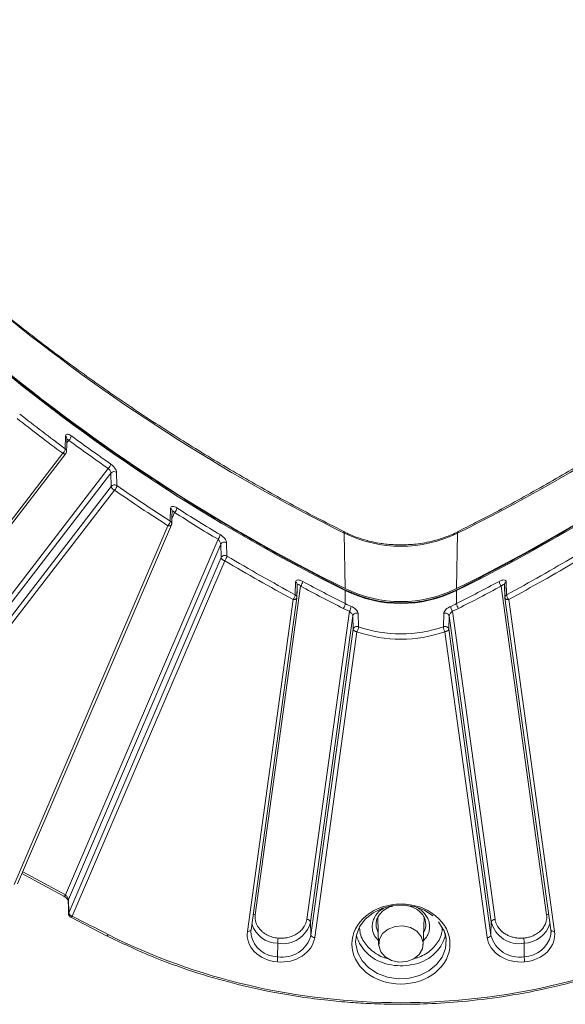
# Model space of a CAD drawing. Header units: millimetres. Extents: x 0 to 420, y 0 to 297.
# Tile 19 of 41: x 298 to 316, y 113 to 146. Entities that reach past the tile are written whole.
import ezdxf

# ---------------------------------------------------------------- set-up
doc = ezdxf.new("R2010")
doc.units = ezdxf.units.MM

msp = doc.modelspace()

# ---------------------------------------------------------------- linework, layer by layer
at = {"color": 7, "linetype": 'Continuous', "lineweight": 15}
for p, q in [((299.16297328, 132.17253598), (299.15308194, 131.74436626)), ((299.16741714, 131.59301917), (299.1749904, 131.61316502)), ((299.06916493, 131.59655644), (291.11601379, 121.26130022)), ((291.20011914, 121.23778636), (299.16992751, 131.5946926)), ((300.57819333, 131.09212492), (292.65717652, 120.7986244)), ((300.86160191, 130.52471421), (300.85145769, 130.96718751)), ((300.66501057, 130.94222636), (292.74757625, 120.65338471)), ((300.66501057, 130.94222636), (300.67517059, 130.49974016)), ((300.67517059, 130.49974016), (292.75792593, 120.21113942)), ((292.86374877, 120.08594194), (300.78099606, 130.37454053)), ((302.64236421, 129.77702449), (302.63143764, 129.34853859)), ((302.55426149, 129.19608924), (297.45687939, 117.30114408)), ((297.56839995, 117.31620002), (302.66999674, 129.22097916)), ((304.21380946, 128.74460247), (299.15874806, 116.94841437)), ((308.42719039, 127.11257802), (308.39722398, 128.95187616)), ((312.12024477, 127.11257802), (312.15021645, 128.95187616)), ((304.30672482, 128.58153386), (299.25662753, 116.79693595)), ((304.30672482, 128.58153386), (304.31784369, 128.13944343)), ((304.50935106, 128.1895294), (304.49825327, 128.63160693)), ((304.31784369, 128.13944343), (299.26800586, 116.35544886)), ((299.38597357, 116.25084101), (304.43581008, 128.0348345)), ((306.9496931, 127.19159964), (305.44611745, 116.29519258)), ((306.78471453, 127.33330241), (306.77240765, 126.90448957)), ((306.82744617, 126.80678452), (306.83977412, 127.23558445)), ((306.84035101, 127.25308856), (306.84323017, 127.24846144)), ((308.43062009, 126.61196394), (308.43062009, 127.04618868)), ((312.1168098, 127.04618868), (312.1168098, 126.61196394)), ((315.10131244, 116.29519258), (313.59773679, 127.19159964)), ((313.70423134, 127.24859693), (313.70707889, 127.25308856)), ((313.70765577, 127.23558445), (313.71998373, 126.80678452)), ((313.77502224, 126.90448957), (313.76271536, 127.33330241)), ((306.70324994, 126.74730821), (305.18464368, 115.74196167)), ((305.30847112, 115.79703792), (306.82738295, 126.80460421)), ((313.71998899, 126.80502149), (315.23896141, 115.79703577)), ((315.36278359, 115.74196382), (313.84417995, 126.74730821)), ((307.15472172, 116.13799734), (308.56504483, 126.35859802)), ((308.67924699, 126.2038642), (307.27891794, 116.05567189)), ((308.67924699, 126.2038642), (308.69186733, 125.76381713)), ((308.86641851, 125.84706805), (308.8542328, 126.2869581)), ((311.6931971, 126.2869581), (311.68101139, 125.84706805)), ((311.85556256, 125.76381713), (311.86818291, 126.2038642)), ((313.26851459, 116.05566973), (311.86818291, 126.2038642)), ((311.98238507, 126.35859802), (313.39270554, 116.13799949)), ((308.69186733, 125.76381713), (307.29200191, 115.61898455)), ((313.25543062, 115.6189824), (311.85556256, 125.76381713)), ((307.4161955, 115.53665479), (308.81606356, 125.68148953)), ((311.73136634, 125.68148953), (313.1312344, 115.53665479)), ((297.71740223, 117.66390044), (299.10440628, 116.90881032)), ((299.26800586, 116.35544886), (299.25662753, 116.79693595)), ((299.33193736, 116.2110821), (300.5235157, 115.59483885)), ((307.29200191, 115.61898455), (307.27891794, 116.05567189)), ((309.50678718, 116.20118894), (309.533856, 115.30622524)), ((311.0135818, 115.30622739), (311.04057159, 116.19848568)), ((311.04028446, 116.18900414), (311.04864271, 116.20170529)), ((311.52249446, 116.05815778), (311.67777662, 115.79938191)), ((313.25543062, 115.6189824), (313.26851459, 116.05566973)), ((305.30978821, 115.61236404), (305.29741547, 115.77350016)), ((315.25001179, 115.77350231), (315.23764433, 115.61236189)), ((306.1886501, 114.90058792), (306.19012523, 115.34675864)), ((314.3586797, 114.90057932), (314.35720456, 115.34675003))]:
    msp.add_line(p, q, dxfattribs=at)
at = {"color": 8, "linetype": 'Continuous', "lineweight": 15}
for p, q in [((299.20018104, 131.94026038), (299.26751064, 132.02775525)), ((302.6819401, 129.42079387), (302.77317486, 129.63369347)), ((299.15874806, 116.94841437), (297.7414615, 117.72004289)), ((310.94546459, 116.44694386), (310.84031611, 116.5052917)), ((309.49767029, 116.17495613), (309.50385798, 116.16140752)), ((311.03917284, 116.15227904), (311.05495683, 116.18707223))]:
    msp.add_line(p, q, dxfattribs=at)
at = {"color": 7, "linetype": 'Continuous', "lineweight": 15, "flags": 128}
for points in [[(299.19399599, 131.67299909), (299.19847673, 131.86673214), (299.20390577, 132.10115805)], [(302.67833655, 129.27963421), (302.68328617, 129.47350707), (302.68928156, 129.70810936)], [(306.82574713, 126.8387406), (306.83132368, 127.03276187), (306.83807508, 127.26754914)], [(313.70935482, 127.26754914), (313.71493401, 127.07351711), (313.72168277, 126.8387406)], [(299.25115371, 116.74751866), (299.25630221, 116.54775337), (299.26253336, 116.30602834)], [(308.77371388, 115.39393423), (308.79828549, 115.61408026), (308.90586532, 115.89597904), (309.09294201, 116.14866625), (309.3486364, 116.35745115), (309.65809701, 116.51020691), (310.00333238, 116.59805023), (310.36428326, 116.615877), (310.71997105, 116.56265479), (311.04972272, 116.4414723), (311.334372, 116.25937593)], [(305.30905854, 115.61741223), (305.30609245, 115.64173477), (305.30286822, 115.73033091)], [(310.7970392, 115.74846173), (310.58649461, 115.86883978), (310.33822333, 115.92315896), (310.08217069, 115.90486759), (309.84922243, 115.81617035), (309.66747468, 115.6677659), (309.55884908, 115.47755413), (309.5364454, 115.26847455), (309.60296893, 115.06575092), (309.75039334, 114.89383267), (309.96094055, 114.77345248), (310.2092171, 114.719129), (310.46527237, 114.73742252), (310.69822064, 114.82611975), (310.87996839, 114.97452421), (310.98859399, 115.16473597), (311.01099504, 115.3738134), (310.94446624, 115.57654134), (310.7970392, 115.74846173)], [(315.24456168, 115.73033091), (315.24133481, 115.64173692), (315.23924591, 115.62387358)]]:
    msp.add_lwpolyline(points, dxfattribs=at)
at = {"color": 8, "linetype": 'Continuous', "lineweight": 15, "flags": 128}
for points in [[(302.68956605, 129.68541079), (302.69015084, 129.69299921), (302.69018771, 129.69646648)], [(308.41700929, 127.07095383), (308.419114, 127.07054137), (308.42527534, 127.06638779), (308.42915812, 127.05816486), (308.43062009, 127.04618868)], [(312.1168098, 127.04618868), (312.11827177, 127.05816486), (312.12215455, 127.06638779), (312.12831589, 127.07054137), (312.1304048, 127.07095168)], [(299.09951988, 116.91051688), (299.10206055, 116.90935501), (299.11053865, 116.90905889), (299.12087121, 116.91304707), (299.13265784, 116.92117108), (299.14544809, 116.93311254), (299.15874806, 116.94841437)], [(309.52216552, 115.69272924), (309.45505193, 115.88726649), (309.44874571, 115.97637885)], [(311.68149608, 115.81613496), (311.70579901, 115.75768603), (311.77097911, 115.46725243), (311.74914441, 115.17252346), (311.64156457, 114.89062469), (311.45448788, 114.63793748), (311.19879349, 114.42915257), (310.88933289, 114.27639682), (310.54409752, 114.18855349), (310.18314927, 114.17072457), (309.82746148, 114.22394678), (309.49770717, 114.34513142), (309.21305263, 114.52723209), (308.99004311, 114.75965984), (308.84163352, 115.02891554), (308.77645342, 115.31934914), (308.77371388, 115.39393423)]]:
    msp.add_lwpolyline(points, dxfattribs=at)
at = {"color": 7, "linetype": 'Continuous', "lineweight": 15}
for centre, radius, start, end in [((335.06997, 182.84471531), 60.13213361, 217.8657334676, 243.6681845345), ((285.47746707, 182.84472077), 60.13213999, 296.3318160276, 322.1342659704), ((335.07647318, 180.95801623), 60.07924341, 217.8657305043, 243.6681874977), ((285.47106526, 180.95789109), 60.07908545, 296.3317771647, 322.1343048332), ((335.07727444, 180.88627192), 60.07327817, 217.8657491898, 243.6681688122), ((285.47015325, 180.88627461), 60.07328157, 296.33183193, 322.1342500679), ((335.62921163, 181.0687171), 61.34655347, 231.7412795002, 233.5164945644), ((299.10865914, 132.21496017), 0.2455188, 310.31605113, 350.834234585), ((336.34861039, 182.62079492), 62.55807174, 233.7427585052, 235.2148571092), ((299.0786776, 131.64571251), 0.12356606, 50.331840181, 52.976521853), ((300.40793551, 131.2809566), 0.25425406, 312.039023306, 351.192762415), ((300.7725021, 130.84813243), 0.14285691, 56.448243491, 138.802352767), ((337.07724551, 183.10009907), 63.84155335, 235.4396592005, 237.3468851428), ((302.5827188, 129.82506201), 0.26999153, 314.863076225, 351.769613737), ((337.76333764, 184.7498508), 65.11471189, 237.5758180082, 239.0625993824), ((304.00925429, 128.93751529), 0.28117285, 316.677787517, 352.135341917), ((310.27372022, 132.74295126), 4.23006957, 243.665633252, 296.334366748), ((304.42670141, 128.51395861), 0.1376982, 58.692688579, 150.610181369), ((338.4810747, 185.38118611), 66.52039991, 239.2897773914, 241.5314804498), ((282.06635519, 185.38118611), 66.52039991, 298.4685195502, 300.7102226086), ((306.74163253, 127.24465692), 0.09856005, 354.718435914, 64.080092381), ((306.71621306, 127.38715155), 0.30455456, 320.05204135, 352.811882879), ((339.12643667, 187.14669689), 67.8725795, 241.7666389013, 243.1114476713), ((310.27371758, 130.84310518), 4.16251073, 243.665623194, 296.334376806), ((310.27371495, 130.76978906), 4.15478019, 243.665669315, 296.334330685), ((281.41835211, 187.15181702), 67.87834055, 296.8885860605, 298.2332778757), ((313.83125749, 127.38717486), 0.3046007, 187.191850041, 219.946410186), ((313.80579737, 127.24465692), 0.09856005, 115.919907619, 185.281564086), ((308.11492182, 126.64989043), 0.31796827, 321.763321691, 353.149587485), ((310.13005934, 129.96470828), 3.75885466, 243.120458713, 246.381091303), ((308.26891026, 126.55821522), 0.35713123, 326.017035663, 353.975145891), ((310.41737055, 129.96470828), 3.75885466, 293.618908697, 296.879541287), ((312.27851963, 126.55821522), 0.35713123, 186.024854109, 213.982964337), ((312.43250808, 126.64989043), 0.31796827, 186.850412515, 218.236678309), ((308.80331206, 126.16839453), 0.12903581, 66.757420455, 164.044998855), ((311.74411784, 126.16839453), 0.12903581, 15.955001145, 113.242579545), ((310.27371495, 129.81323932), 4.20844363, 250.464046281, 289.535953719), ((306.35119533, 116.28996267), 0.95684974, 260.315127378, 345.82665217), ((307.16260098, 116.01504003), 0.12320951, 19.255334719, 93.666574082), ((313.3848337, 116.01504055), 0.12321066, 86.336919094, 160.746168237), ((314.19623318, 116.28995781), 0.95684518, 194.173249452, 279.685003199), ((305.26243258, 115.80430566), 0.04660866, 319.3501513, 351.029198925), ((306.35187376, 115.85640318), 0.96964351, 260.315050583, 345.826944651), ((307.40832084, 115.65961321), 0.12321032, 199.253629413, 273.664402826), ((310.10865373, 115.99147784), 1.36574553, 196.22890028, 259.860034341), ((310.45351532, 115.97172784), 1.34615277, 277.97499958, 344.402959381), ((313.13911276, 115.6596124), 0.12320974, 266.333850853, 340.745618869), ((314.19555325, 115.85639601), 0.96963693, 194.172847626, 279.685188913), ((315.28495925, 115.80428469), 0.04656552, 188.955740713, 220.664909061)]:
    msp.add_arc(centre, radius, start, end, dxfattribs=at)
at = {"color": 8, "linetype": 'Continuous', "lineweight": 15}
for centre, radius, start, end in [((299.10728652, 132.09345326), 0.09672172, 359.598772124, 54.8483879), ((302.59066088, 129.6915184), 0.0999226, 7.55441696, 58.839725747), ((308.34778449, 128.95966089), 0.05004863, 351.051693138, 50.526702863), ((312.19952843, 128.95968937), 0.04992713, 129.234498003, 189.003357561), ((299.3332547, 116.76343516), 0.08363029, 156.385431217, 190.997718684), ((305.42651759, 116.11560897), 0.18065001, 83.771357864, 106.114230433), ((315.12093779, 116.11590372), 0.18035979, 73.86756106, 96.246850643), ((306.20340153, 116.25544133), 0.90877967, 197.10808262, 269.162940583), ((310.52622388, 115.97328036), 0.5724956, 330.658147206, 359.730819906), ((314.32337116, 116.28298641), 0.93684478, 272.0759287, 341.653401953), ((300.50363284, 115.67473068), 0.08233471, 283.985721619, 331.449873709), ((305.20831861, 115.87435542), 0.13449389, 259.861408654, 311.703859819), ((306.19609864, 115.8077989), 0.90724155, 192.11369267, 269.529590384), ((314.32996143, 115.83321672), 0.93307171, 271.76972754, 347.034805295), ((315.33910269, 115.87433523), 0.13447295, 228.294599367, 280.142770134), ((310.27380285, 116.42547042), 1.82407068, 257.152543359, 281.590338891)]:
    msp.add_arc(centre, radius, start, end, dxfattribs=at)
at = {"color": 7, "linetype": 'Continuous', "lineweight": 15}
for points, knots in [([(308.38267542, 129.00451886), (308.07595624, 129.15873918), (307.18755956, 129.6054306), (305.75401191, 130.39423908), (304.0803985, 131.36745311), (302.44335026, 132.38840038), (300.84292642, 133.45330241), (299.2818649, 134.56195959), (297.7620676, 135.71314992), (296.2855575, 136.90585249), (294.85424085, 138.13896193), (293.46991415, 139.4112977), (292.13450562, 140.72175287), (290.8490846, 142.0687742), (289.61767766, 143.45231303), (288.52683085, 144.75446645), (287.87343405, 145.60869926), (287.5904523, 145.97866172)], [0, 0, 0, 0, 0.0364135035, 0.1054698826, 0.1747135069, 0.2441297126, 0.3137063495, 0.3834331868, 0.4533020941, 0.5233063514, 0.5934406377, 0.6637007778, 0.7340839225, 0.80458792, 0.8752117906, 0.9459550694, 1, 1, 1, 1]), ([(332.95612939, 145.97897576), (332.863655, 145.85404637), (332.38251956, 145.20405067), (331.44573062, 144.06144031), (330.14381661, 142.55401349), (328.76974817, 141.08454257), (327.33177615, 139.65152058), (325.82930879, 138.25783234), (324.2642066, 136.90513076), (322.63772382, 135.5953239), (321.01037667, 134.37455458), (319.39179842, 133.23978646), (317.79076679, 132.18800689), (316.15049444, 131.17763244), (314.46970733, 130.21372217), (313.14049337, 129.48894603), (312.36055311, 129.10111841), (312.16523126, 129.00399404)], [0, 0, 0, 0, 0.0180880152, 0.0941102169, 0.1702841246, 0.2466117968, 0.3230966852, 0.3997429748, 0.4765568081, 0.5535464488, 0.6307219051, 0.6999819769, 0.7692328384, 0.8384674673, 0.9076842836, 0.976881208, 1, 1, 1, 1]), ([(308.41694607, 127.07096026), (307.64728414, 127.4719537), (306.18855532, 128.2319506), (304.19164475, 129.39479126), (302.47104838, 130.46812037), (301.09747461, 131.38335141), (300.02177994, 132.13627592), (299.20178204, 132.73197197), (298.48788811, 133.26713531), (297.75237184, 133.83422348), (296.90083304, 134.51265787), (295.88084712, 135.3597417), (294.72923716, 136.36383769), (293.46001976, 137.53433477), (292.08922449, 138.88104854), (290.6378563, 140.41537261), (289.11987682, 142.14379293), (288.14440045, 143.39129297), (287.63605124, 144.04140165)], [0, 0, 0, 0, 0.0923594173, 0.17504743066, 0.24806394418, 0.31140875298, 0.35439502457, 0.39141021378, 0.42245429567, 0.4524494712, 0.49376279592, 0.54282841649, 0.59964603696, 0.66421517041, 0.73653564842, 0.81660692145, 0.90442851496, 1, 1, 1, 1]), ([(332.91137734, 144.04140058), (332.42051518, 143.41303169), (331.4901827, 142.2220823), (330.06664192, 140.59168022), (328.75260744, 139.18682536), (327.63209072, 138.06527158), (326.71023588, 137.18691511), (325.9808719, 136.51732934), (325.3256063, 135.93436322), (324.63122162, 135.33372714), (323.80047173, 134.63831861), (322.76316813, 133.80531766), (321.53355357, 132.86479413), (320.10011683, 131.82817803), (318.45082247, 130.70854931), (316.57167597, 129.52306177), (314.45473952, 128.2831014), (312.92676382, 127.4862346), (312.13048382, 127.07096026)], [0, 0, 0, 0, 0.09235057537, 0.17503231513, 0.24804437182, 0.31138630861, 0.35437093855, 0.39138535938, 0.42242880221, 0.45242349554, 0.49373655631, 0.54280236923, 0.59962090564, 0.66419178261, 0.73651533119, 0.81659123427, 0.90441946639, 1, 1, 1, 1]), ([(299.35104254, 132.17585001), (299.3022732, 132.21162101), (299.25426924, 132.23189698), (299.18490547, 132.23106795), (299.1638281, 132.20955907), (299.16297265, 132.17253646)], [0, 0, 0, 0, 0.5, 0.5, 1, 1, 1, 1]), ([(299.0691654, 131.59655644), (299.09142042, 131.61661929), (299.11276561, 131.64346496), (299.14423896, 131.69890295), (299.15308042, 131.72522886), (299.15308042, 131.74436659)], [0, 0, 0, 0, 0.5, 0.5, 1, 1, 1, 1]), ([(299.16598941, 131.58965746), (299.17444338, 131.60297282), (299.18723613, 131.62312195), (299.19412751, 131.65031576), (299.19315995, 131.66197935), (299.19286066, 131.66558706)], [0, 0, 0, 0, 0.57370207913, 0.86813991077, 1, 1, 1, 1]), ([(300.57819506, 131.09212633), (300.60047896, 131.07169769), (300.62276644, 131.04387327), (300.65487062, 130.98870804), (300.66461333, 130.96137648), (300.66500924, 130.94222565)], [0, 0, 0, 0, 0.5, 0.5, 1, 1, 1, 1]), ([(300.85145945, 130.9671878), (300.85058405, 131.00537791), (300.82904971, 131.05729504), (300.75799639, 131.15845646), (300.70862644, 131.207687), (300.65919323, 131.24202737)], [0, 0, 0, 0, 0.5, 0.5, 1, 1, 1, 1]), ([(300.67517171, 130.49973855), (300.68353811, 130.5105875), (300.695289, 130.52115217), (300.72503473, 130.53796033), (300.7430114, 130.54407389), (300.78053788, 130.54910123), (300.79990476, 130.5479905), (300.83446177, 130.53979683), (300.84958587, 130.53283254), (300.86160228, 130.52471422)], [0, 0, 0, 0, 0.25, 0.25, 0.5, 0.5, 0.75, 0.75, 1, 1, 1, 1]), ([(300.67517171, 130.49973855), (300.67551052, 130.49563207), (300.67629357, 130.48614122), (300.68209454, 130.47074253), (300.6919146, 130.45228234), (300.70782622, 130.43116591), (300.73650617, 130.40098496), (300.7641589, 130.38454933), (300.78099611, 130.374542)], [0, 0, 0, 0, 0.1042356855, 0.240908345, 0.3526723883, 0.5013822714, 0.6964012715, 1, 1, 1, 1]), ([(302.84993004, 129.78641258), (302.79737921, 129.81979589), (302.74488051, 129.83887365), (302.6677211, 129.83678592), (302.64332982, 129.81494014), (302.64236311, 129.77702398)], [0, 0, 0, 0, 0.5, 0.5, 1, 1, 1, 1]), ([(302.55426077, 129.19608892), (302.56290088, 129.19397202), (302.57760246, 129.19037), (302.59994537, 129.18821027), (302.61955242, 129.18893327), (302.64512438, 129.19435999), (302.66734247, 129.20844434), (302.67075506, 129.2257949), (302.67222821, 129.23328484)], [0, 0, 0, 0, 0.1415335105, 0.2408265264, 0.3833917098, 0.5012430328, 0.7846951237, 1, 1, 1, 1]), ([(302.67758844, 129.27940408), (302.67802668, 129.27815157), (302.68147328, 129.26830113), (302.67873299, 129.25213785), (302.67402074, 129.2384804), (302.67222789, 129.23328422)], [0, 0, 0, 0, 0.08278004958, 0.65102987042, 1, 1, 1, 1]), ([(310.27372022, 128.55817911), (310.10124843, 128.56369609), (309.85840921, 128.57146397), (309.50498528, 128.62318115), (309.20700954, 128.68474665), (308.86442516, 128.78833948), (308.5852572, 128.89404621), (308.42965232, 128.97700917), (308.38143999, 129.00271426)], [0, 0, 0, 0, 0.258483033, 0.3639425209, 0.5385094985, 0.719402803, 0.9130602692, 1, 1, 1, 1]), ([(312.16827374, 128.99947282), (312.16409191, 128.99704992), (312.03992497, 128.92510924), (311.77717149, 128.82263881), (311.41235104, 128.70284011), (311.07932725, 128.62935574), (310.70904349, 128.57202416), (310.44201642, 128.56353161), (310.27372022, 128.55817911)], [0, 0, 0, 0, 0.0077555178, 0.2302771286, 0.4350426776, 0.5997022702, 0.7477087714, 1, 1, 1, 1]), ([(304.2138096, 128.74460236), (304.23719536, 128.7212518), (304.26086532, 128.6905164), (304.29544378, 128.6305243), (304.3062925, 128.60112412), (304.30672416, 128.5815332)], [0, 0, 0, 0, 0.5, 0.5, 1, 1, 1, 1]), ([(304.49825474, 128.63160792), (304.49727791, 128.67052139), (304.47273442, 128.72253918), (304.39443882, 128.82075368), (304.34080991, 128.86725384), (304.28778036, 128.89904101)], [0, 0, 0, 0, 0.5, 0.5, 1, 1, 1, 1]), ([(304.31784306, 128.13944147), (304.32336669, 128.1522766), (304.33279474, 128.16564229), (304.3603842, 128.18867123), (304.37858456, 128.19813385), (304.41856796, 128.20859115), (304.44006868, 128.20951199), (304.47875635, 128.20381725), (304.49583429, 128.19738396), (304.50935215, 128.18952896)], [0, 0, 0, 0, 0.25, 0.25, 0.5, 0.5, 0.75, 0.75, 1, 1, 1, 1]), ([(304.31784306, 128.13944147), (304.3182557, 128.13546145), (304.31911204, 128.12720187), (304.32474333, 128.11272903), (304.33535286, 128.09637368), (304.35151424, 128.07985123), (304.372974, 128.06300058), (304.39420359, 128.05093025), (304.41598004, 128.0411026), (304.42847854, 128.03715185), (304.4358105, 128.03483423)], [0, 0, 0, 0, 0.10385570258, 0.21552737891, 0.34627987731, 0.50003765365, 0.63166012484, 0.79556746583, 0.88007435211, 1, 1, 1, 1]), ([(304.50935215, 128.18952896), (304.50935215, 128.17039122), (304.50160364, 128.14333994), (304.47402096, 128.08531981), (304.45531441, 128.05672293), (304.4358105, 128.03483423)], [0, 0, 0, 0, 0.5, 0.5, 1, 1, 1, 1]), ([(307.01837516, 127.34904173), (306.96149395, 127.3795857), (306.90337417, 127.39760632), (306.8153179, 127.39469789), (306.78584678, 127.37280319), (306.7847133, 127.33330376)], [0, 0, 0, 0, 0.5, 0.5, 1, 1, 1, 1]), ([(313.7627165, 127.33330376), (313.76156705, 127.37336105), (313.732544, 127.39470674), (313.64346808, 127.39760256), (313.58664267, 127.37996524), (313.52905464, 127.34904173)], [0, 0, 0, 0, 0.5, 0.5, 1, 1, 1, 1]), ([(306.83977341, 127.23558278), (306.84030633, 127.25507703), (306.85416436, 127.25944449), (306.8955823, 127.24131857), (306.92292664, 127.21942178), (306.94969269, 127.19160123)], [0, 0, 0, 0, 0.5, 0.5, 1, 1, 1, 1]), ([(312.13048382, 127.07096026), (311.83953917, 126.94860152), (311.2576494, 126.70388384), (310.27371495, 126.60577853), (309.2897805, 126.70388384), (308.70789073, 126.94860152), (308.41694607, 127.07096026)], [0, 0, 0, 0, 0.2499998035, 0.5, 0.7500001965, 1, 1, 1, 1]), ([(313.59773711, 127.19160123), (313.62483636, 127.2197681), (313.65157113, 127.24118608), (313.6934687, 127.25954496), (313.70711589, 127.2553545), (313.70765639, 127.23558278)], [0, 0, 0, 0, 0.5, 0.5, 1, 1, 1, 1]), ([(306.7032499, 126.74730734), (306.7123145, 126.74682372), (306.72778171, 126.7459985), (306.75119716, 126.74804217), (306.77184999, 126.75243206), (306.79806945, 126.76243218), (306.82169421, 126.78003143), (306.82562395, 126.79831158), (306.82744501, 126.80678272)], [0, 0, 0, 0, 0.1411197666, 0.24079730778, 0.38115091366, 0.50118469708, 0.76884579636, 1, 1, 1, 1]), ([(306.77240873, 126.90449078), (306.79049936, 126.89443359), (306.80664088, 126.87942486), (306.82643779, 126.84427863), (306.82988033, 126.824519), (306.82744501, 126.80678272)], [0, 0, 0, 0, 0.5, 0.5, 1, 1, 1, 1]), ([(313.71998479, 126.80678272), (313.71754947, 126.824519), (313.72099201, 126.84427863), (313.74078892, 126.87942486), (313.75693044, 126.89443359), (313.77502106, 126.90449078)], [0, 0, 0, 0, 0.5, 0.5, 1, 1, 1, 1]), ([(313.71998479, 126.80678272), (313.72052148, 126.80242514), (313.721604, 126.79363574), (313.728687, 126.78118868), (313.74014603, 126.76951224), (313.75934356, 126.75792905), (313.79307627, 126.74602321), (313.82527275, 126.74683225), (313.8441799, 126.74730734)], [0, 0, 0, 0, 0.1185505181, 0.2391209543, 0.3657331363, 0.501317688, 0.7071524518, 1, 1, 1, 1]), ([(308.85423232, 126.28695683), (308.8531343, 126.32660495), (308.8258161, 126.37341905), (308.73877649, 126.45866503), (308.6809317, 126.4958587), (308.62406918, 126.52073114)], [0, 0, 0, 0, 0.5, 0.5, 1, 1, 1, 1]), ([(311.92336062, 126.52073114), (311.8668241, 126.4960013), (311.80832916, 126.45835967), (311.72185514, 126.37364338), (311.69428057, 126.3260649), (311.69319748, 126.28695683)], [0, 0, 0, 0, 0.5, 0.5, 1, 1, 1, 1]), ([(308.56504352, 126.35859875), (308.59313606, 126.33564871), (308.62178752, 126.30741189), (308.66506188, 126.25112509), (308.67869934, 126.22384462), (308.67924697, 126.20386143)], [0, 0, 0, 0, 0.5, 0.5, 1, 1, 1, 1]), ([(311.86818283, 126.20386143), (311.86872297, 126.22357155), (311.88248791, 126.25127546), (311.92548116, 126.30720802), (311.95445005, 126.33577641), (311.98238628, 126.35859875)], [0, 0, 0, 0, 0.5, 0.5, 1, 1, 1, 1]), ([(308.6918686, 125.76381744), (308.69374914, 125.77738139), (308.69932912, 125.7921927), (308.72015046, 125.81977168), (308.73548829, 125.83234582), (308.77202293, 125.84977135), (308.79295566, 125.85449679), (308.83255358, 125.85573532), (308.85106038, 125.85241243), (308.86641794, 125.84707036)], [0, 0, 0, 0, 0.25, 0.25, 0.5, 0.5, 0.75, 0.75, 1, 1, 1, 1]), ([(308.6918686, 125.76381744), (308.69237952, 125.7595215), (308.69341279, 125.75083356), (308.700174, 125.73727568), (308.71150009, 125.72329031), (308.72742016, 125.71057659), (308.74748252, 125.69915066), (308.76810727, 125.69110437), (308.79153102, 125.6845686), (308.8069974, 125.68262751), (308.81606371, 125.68148966)], [0, 0, 0, 0, 0.1144789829, 0.23151721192, 0.35857222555, 0.50001302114, 0.61971002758, 0.759778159, 0.85918324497, 1, 1, 1, 1]), ([(308.86641794, 125.84707036), (308.86641794, 125.82793262), (308.86111251, 125.79973437), (308.84222654, 125.73763132), (308.8294181, 125.70626541), (308.81606371, 125.68148966)], [0, 0, 0, 0, 0.5, 0.5, 1, 1, 1, 1]), ([(311.68101186, 125.84707036), (311.69636942, 125.85241243), (311.71487622, 125.85573532), (311.75447414, 125.85449679), (311.77540687, 125.84977135), (311.81194151, 125.83234582), (311.82727934, 125.81977168), (311.84810068, 125.7921927), (311.85368066, 125.77738139), (311.8555612, 125.76381744)], [0, 0, 0, 0, 0.25, 0.25, 0.5, 0.5, 0.75, 0.75, 1, 1, 1, 1]), ([(311.73136609, 125.68148966), (311.73960583, 125.68256005), (311.75518905, 125.68458439), (311.7763535, 125.6905086), (311.79373092, 125.69698569), (311.80749022, 125.70350584), (311.827647, 125.71545649), (311.84962827, 125.73579139), (311.85364449, 125.75476324), (311.8555612, 125.76381744)], [0, 0, 0, 0, 0.1284552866, 0.2429382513, 0.3430944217, 0.429056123, 0.5013081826, 0.7620021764, 1, 1, 1, 1]), ([(299.09947378, 116.91054375), (299.10910682, 116.905082), (299.12857761, 116.89404244), (299.15715903, 116.87357283), (299.18387641, 116.85137552), (299.20740757, 116.82836611), (299.22630075, 116.80608572), (299.23967646, 116.78645672), (299.24795191, 116.77048067), (299.24906297, 116.76496114), (299.24961666, 116.7622105)], [0, 0, 0, 0, 0.1221531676, 0.2469021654, 0.3729075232, 0.4991790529, 0.6256503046, 0.75162149, 0.8762212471, 1, 1, 1, 1]), ([(299.256628, 116.79693398), (299.256178, 116.8162783), (299.24498387, 116.84406377), (299.20873412, 116.89973191), (299.18382674, 116.92765497), (299.15874797, 116.94841599)], [0, 0, 0, 0, 0.5, 0.5, 1, 1, 1, 1]), ([(311.42276342, 116.25938673), (310.78858629, 116.77721823), (309.75884351, 116.77721823), (308.49048926, 115.74155522), (308.49048926, 114.90072821), (309.12466638, 114.38289671)], [0, 0, 0, 0, 0.5, 0.5, 1, 1, 1, 1]), ([(310.42426613, 116.60929891), (310.51390424, 116.58906124), (310.66275762, 116.55545449), (310.83839914, 116.45321668), (310.91291894, 116.37708815), (310.9507988, 116.33839054)], [0, 0, 0, 0, 0.4267008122, 0.7085808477, 1, 1, 1, 1]), ([(299.26391762, 116.3062058), (299.26284587, 116.30956483), (299.25770278, 116.32568416), (299.2634535, 116.3422975), (299.26800586, 116.35544886)], [0, 0, 0, 0, 0.208385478, 1, 1, 1, 1]), ([(299.27759954, 116.38066499), (299.27354594, 116.37416085), (299.26519441, 116.36076052), (299.26015338, 116.33166141), (299.26203526, 116.29595124), (299.27230294, 116.2639129), (299.2854341, 116.25059038), (299.28833118, 116.24765108)], [0, 0, 0, 0, 0.1597464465, 0.3291214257, 0.6084467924, 0.9136131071, 1, 1, 1, 1]), ([(299.26800623, 116.3554474), (299.26853932, 116.33661614), (299.28149015, 116.31447955), (299.32506305, 116.27584143), (299.35542837, 116.25956756), (299.38597367, 116.25084016)], [0, 0, 0, 0, 0.5, 0.5, 1, 1, 1, 1]), ([(305.44611777, 116.29519361), (305.4441422, 116.27760333), (305.44021281, 116.24261636), (305.44036176, 116.19005918), (305.44503055, 116.13796124), (305.45463076, 116.08628851), (305.46906275, 116.03505886), (305.49450699, 115.96789238), (305.53736595, 115.88741813), (305.60527583, 115.79762427), (305.66331027, 115.74614372), (305.69250036, 115.7202501)], [0, 0, 0, 0, 0.0841024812, 0.1672793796, 0.2499992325, 0.3327383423, 0.4159726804, 0.5001698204, 0.6673390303, 0.8326785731, 1, 1, 1, 1]), ([(309.12466638, 114.38289671), (309.75884351, 113.8650652), (310.78858629, 113.8650652), (312.05694054, 114.90072821), (312.05694054, 115.74155522), (311.42276342, 116.25938673)], [0, 0, 0, 0, 0.5, 0.5, 1, 1, 1, 1]), ([(309.44871673, 115.97059074), (309.45269301, 116.01919845), (309.46032821, 116.11253416), (309.53458697, 116.28015674), (309.68496768, 116.44186545), (309.86860064, 116.5520322), (309.979555, 116.57391661), (310.00419902, 116.57877735)], [0, 0, 0, 0, 0.1913169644, 0.367363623, 0.6726534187, 0.9272932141, 1, 1, 1, 1]), ([(310.9507988, 116.33839054), (310.95493847, 116.334618), (311.00915574, 116.28520905), (311.0744696, 116.15961058), (311.09035947, 116.03572202), (311.09871317, 115.97059074)], [0, 0, 0, 0, 0.0377268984, 0.4941092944, 1, 1, 1, 1]), ([(314.34331073, 115.51906866), (314.36483837, 115.52142689), (314.40771616, 115.5261239), (314.47084322, 115.53810978), (314.53256648, 115.55367743), (314.59283839, 115.5731817), (314.68433995, 115.60946142), (314.80056504, 115.67272993), (314.9236541, 115.7759299), (315.01954252, 115.89693316), (315.07442291, 116.01452186), (315.10065003, 116.11894128), (315.10963167, 116.20715677), (315.10409315, 116.2657643), (315.10131203, 116.29519361)], [0, 0, 0, 0, 0.048282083, 0.0961660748, 0.1439270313, 0.1918421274, 0.2401858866, 0.3700178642, 0.5000484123, 0.6298804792, 0.7599111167, 0.840111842, 0.9197134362, 1, 1, 1, 1]), ([(299.28833118, 116.24765108), (299.29510581, 116.23837778), (299.30585624, 116.22366227), (299.3225172, 116.21687691), (299.32867888, 116.21436749)], [0, 0, 0, 0, 0.6301724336, 1, 1, 1, 1]), ([(306.20421844, 115.51905952), (306.225849, 115.5174471), (306.26893177, 115.51423557), (306.33374245, 115.51445092), (306.39816061, 115.51841329), (306.46223663, 115.5264773), (306.56133087, 115.54522181), (306.69188368, 115.58578624), (306.84001035, 115.66403381), (306.96647004, 115.76458059), (307.05201934, 115.86924948), (307.10604491, 115.96628548), (307.13884155, 116.05065728), (307.14941342, 116.10880174), (307.154722, 116.13799851)], [0, 0, 0, 0, 0.04828208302, 0.09616607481, 0.14392703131, 0.19184212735, 0.24018588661, 0.37001786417, 0.50004841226, 0.62988047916, 0.75991111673, 0.84011184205, 0.91971343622, 1, 1, 1, 1]), ([(313.3927078, 116.13799851), (313.3952419, 116.12231897), (313.40029376, 116.09106103), (313.41270904, 116.04491283), (313.42863351, 115.99960893), (313.44841818, 115.95518716), (313.47700944, 115.90222985), (313.51751957, 115.84240435), (313.57300984, 115.77772147), (313.61701217, 115.73944581), (313.63909038, 115.72024095)], [0, 0, 0, 0, 0.1003982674, 0.2001488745, 0.2997076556, 0.3995330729, 0.5000799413, 0.666971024, 0.8329023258, 1, 1, 1, 1]), ([(319.97147437, 115.63538141), (317.06011376, 114.15899632), (313.7008472, 113.37654359), (306.8465826, 113.37654359), (303.48731604, 114.15899632), (300.57595543, 115.63538141)], [0, 0, 0, 0, 0.5, 0.5, 1, 1, 1, 1]), ([(305.69250036, 115.7202501), (305.7064541, 115.70928146), (305.73427157, 115.68741494), (305.77921582, 115.65765551), (305.82625898, 115.63034272), (305.87564658, 115.60568485), (305.93843699, 115.57883711), (306.01579032, 115.55268755), (306.10856456, 115.53036681), (306.17219328, 115.52284349), (306.20411907, 115.51906866)], [0, 0, 0, 0, 0.10039826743, 0.20014887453, 0.29970765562, 0.39953307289, 0.50007994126, 0.666971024, 0.83290232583, 1, 1, 1, 1]), ([(311.67777662, 115.79938191), (311.68645424, 115.78549423), (311.76428175, 115.66093899), (311.76927739, 115.51921971), (311.77371602, 115.39330186)], [0, 0, 0, 0, 0.1114980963, 1, 1, 1, 1]), ([(313.63909038, 115.72024095), (313.65470119, 115.7080124), (313.685751, 115.68368986), (313.73616697, 115.65101608), (313.78896128, 115.6215141), (313.84442315, 115.59542542), (313.90247334, 115.5726976), (313.98264895, 115.54706352), (314.08642454, 115.52424969), (314.21474258, 115.51161763), (314.30021869, 115.51656905), (314.34321136, 115.51905952)], [0, 0, 0, 0, 0.08410248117, 0.16727937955, 0.24999923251, 0.33273834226, 0.41597268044, 0.50016982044, 0.66733903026, 0.83267857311, 1, 1, 1, 1]), ([(314.37277187, 114.72827604), (314.66867278, 114.75549953), (314.93923137, 114.87759887), (315.31054853, 115.25779415), (315.39612693, 115.50034696), (315.36278691, 115.74196212)], [0, 0, 0, 0, 0.5, 0.5, 1, 1, 1, 1]), ([(300.5235157, 115.59483885), (301.0132361, 115.3609286), (301.94726268, 114.91479977), (303.36072761, 114.4036576), (304.66575413, 114.02204126), (305.84920877, 113.75289303), (306.89601058, 113.57082103), (307.79724104, 113.45496301), (308.57960711, 113.38369069), (309.34327506, 113.33877554), (310.19292913, 113.31782007), (311.20022157, 113.33426179), (312.36402804, 113.40927836), (313.67720538, 113.56733064), (315.12839972, 113.83479684), (316.69774407, 114.24322942), (318.36828808, 114.81150449), (319.4566824, 115.32646173), (320.0239142, 115.59483885)], [0, 0, 0, 0, 0.08281279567, 0.157945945, 0.22539875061, 0.28517093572, 0.33726178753, 0.38167117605, 0.41839866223, 0.4522375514, 0.4935028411, 0.54254205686, 0.5993547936, 0.66394070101, 0.7362988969, 0.81642849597, 0.90432916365, 1, 1, 1, 1]), ([(306.1747573, 114.7282669), (306.4706582, 114.7010434), (306.76770742, 114.77092167), (307.23332441, 115.07411728), (307.38285686, 115.29503941), (307.41619688, 115.53665457)], [0, 0, 0, 0, 0.5, 0.5, 1, 1, 1, 1]), ([(306.19012564, 115.3467567), (306.19018968, 115.36613753), (306.19169222, 115.39505823), (306.19692668, 115.45951424), (306.20044963, 115.49247621), (306.20411907, 115.51906866)], [0, 0, 0, 0, 0.5, 0.5, 1, 1, 1, 1]), ([(314.34331073, 115.51906866), (314.34698017, 115.49247621), (314.35050312, 115.45951424), (314.35573758, 115.39505823), (314.35724012, 115.36613753), (314.35730416, 115.3467567)], [0, 0, 0, 0, 0.5, 0.5, 1, 1, 1, 1]), ([(306.18875073, 114.90057885), (306.18868668, 114.88119802), (306.18718415, 114.85227732), (306.18194968, 114.78782131), (306.17842674, 114.75485934), (306.1747573, 114.7282669)], [0, 0, 0, 0, 0.5, 0.5, 1, 1, 1, 1]), ([(314.35877845, 114.90058799), (314.35884249, 114.88120717), (314.36034503, 114.85228646), (314.36557949, 114.78783046), (314.36910243, 114.75486849), (314.37277187, 114.72827604)], [0, 0, 0, 0, 0.5, 0.5, 1, 1, 1, 1])]:
    msp.add_open_spline(points, degree=3, knots=knots, dxfattribs=at)
for points in [[(297.55575835, 132.75243641), (298.05664443, 132.35740486), (298.55303583, 131.9782809), (299.0691654, 131.59655644)], [(299.26751091, 132.02775749), (299.70368676, 131.70783406), (300.13163051, 131.40234665), (300.57819506, 131.09212633)], [(300.86160228, 130.52471422), (300.86160228, 130.4848875), (300.82548387, 130.41759758), (300.78099611, 130.374542)], [(300.78099611, 130.374542), (301.36760589, 129.9704167), (301.9505224, 129.58302965), (302.55426077, 129.19608892)], [(302.55426077, 129.19608892), (302.59685677, 129.2404017), (302.63143933, 129.3087123), (302.63143933, 129.34853902)], [(302.77317463, 129.63369248), (303.25294583, 129.32891408), (303.72380353, 129.03832352), (304.2138096, 128.74460236)], [(304.4358105, 128.03483423), (305.18419844, 127.59021909), (305.93229523, 127.16542505), (306.7032499, 126.74730734)], [(313.8441799, 126.74730734), (314.61513457, 127.16542505), (315.36323136, 127.59021909), (316.1116193, 128.03483423)], [(306.94969269, 127.19160123), (307.42247086, 126.93772953), (307.88398141, 126.6968586), (308.36467335, 126.45309655)], [(312.18275645, 126.45309655), (312.66344839, 126.6968586), (313.12495894, 126.93772953), (313.59773711, 127.19160123)], [(306.7032499, 126.74730734), (306.7414197, 126.79423252), (306.77240873, 126.86466406), (306.77240873, 126.90449078)], [(313.77502106, 126.90449078), (313.77502106, 126.86466406), (313.8060101, 126.79423252), (313.8441799, 126.74730734)], [(308.56504352, 126.35859875), (308.53118572, 126.37369415), (308.46347013, 126.40388496), (308.39760561, 126.43669269), (308.36467335, 126.45309655)], [(312.18275645, 126.45309655), (312.14982419, 126.43669269), (312.08395967, 126.40388496), (312.01624408, 126.37369415), (311.98238628, 126.35859875)], [(311.73136609, 125.68148966), (311.70357484, 125.73304941), (311.68101186, 125.80724364), (311.68101186, 125.84707036)], [(308.81606371, 125.68148966), (309.74479144, 125.34772408), (310.80263836, 125.34772408), (311.73136609, 125.68148966)], [(300.57595543, 115.63538141), (300.17005648, 115.84121752), (299.78733869, 116.03915922), (299.38597367, 116.25084016)], [(305.18464289, 115.74196212), (305.1152604, 115.23914719), (305.55887128, 114.78492967), (306.17465793, 114.72827604)], [(313.13123292, 115.53665457), (313.20061541, 115.03383964), (313.75688585, 114.67161326), (314.3726725, 114.7282669)]]:
    msp.add_open_spline(points, degree=3, dxfattribs=at)
at = {"color": 8, "linetype": 'Continuous', "lineweight": 15}
for points, knots in [([(299.20482247, 132.06602849), (299.20661269, 132.06614519), (299.21394543, 132.06662322), (299.22868755, 132.05936203), (299.248475, 132.04586094), (299.26085327, 132.03408738), (299.26751064, 132.02775525)], [0, 0, 0, 0, 0.1170169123, 0.4792985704, 0.7199529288, 1, 1, 1, 1]), ([(299.15755478, 131.74082802), (299.16757735, 131.7302473), (299.18621534, 131.71057139), (299.1949133, 131.68268142), (299.19363836, 131.66844372), (299.19338487, 131.66561287)], [0, 0, 0, 0, 0.4824090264, 0.8970882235, 1, 1, 1, 1]), ([(299.06916493, 131.59655644), (299.08294347, 131.59053069), (299.11050091, 131.57847903), (299.14428122, 131.57772171), (299.16418389, 131.58339971), (299.16710962, 131.59210426), (299.16741714, 131.59301917)], [0, 0, 0, 0, 0.32077385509, 0.64155640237, 0.96232502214, 1, 1, 1, 1]), ([(302.69537968, 129.68247999), (302.69686417, 129.68307566), (302.70153548, 129.68495009), (302.71493991, 129.68138077), (302.73857708, 129.66772769), (302.76031346, 129.64634538), (302.77317486, 129.63369347)], [0, 0, 0, 0, 0.0913676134, 0.287510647, 0.5784203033, 1, 1, 1, 1]), ([(302.63143764, 129.34853859), (302.63893263, 129.34285084), (302.65315119, 129.33206074), (302.67075367, 129.30870243), (302.67503641, 129.29034377), (302.67758844, 129.27940408)], [0, 0, 0, 0, 0.31057181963, 0.58917841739, 1, 1, 1, 1]), ([(299.29759031, 116.25055293), (299.29171177, 116.25595), (299.28053428, 116.26621199), (299.26806193, 116.28504997), (299.26535643, 116.29886095), (299.26391762, 116.3062058)], [0, 0, 0, 0, 0.3418450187, 0.6499851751, 1, 1, 1, 1]), ([(309.72000019, 116.51244564), (309.67917364, 116.49203966), (309.53650958, 116.42073311), (309.41376923, 116.24910366), (309.33641494, 116.05736629), (309.31703997, 115.89823067), (309.33771033, 115.74064725), (309.39471823, 115.57679917), (309.48249261, 115.48569902), (309.5299179, 115.43647679)], [0, 0, 0, 0, 0.0950622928, 0.3321851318, 0.4611122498, 0.5902183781, 0.7191460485, 0.8482520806, 1, 1, 1, 1]), ([(311.01752516, 115.43648754), (311.06495222, 115.48571147), (311.15267719, 115.5767601), (311.20964329, 115.74052373), (311.23058357, 115.89827742), (311.21029833, 116.05657437), (311.13747373, 116.25267487), (311.02092586, 116.37059445), (310.94546459, 116.44694386)], [0, 0, 0, 0, 0.1676771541, 0.3101494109, 0.4528212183, 0.5952898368, 0.7379622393, 1, 1, 1, 1]), ([(299.38597357, 116.25084101), (299.37720829, 116.24092334), (299.3596775, 116.22108775), (299.34071582, 116.20923969), (299.33451597, 116.21224773), (299.33291991, 116.21302211)], [0, 0, 0, 0, 0.4261266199, 0.8522648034, 1, 1, 1, 1]), ([(309.30143984, 115.10453055), (309.19302261, 115.21505743), (309.02564386, 115.38569314), (308.92036569, 115.653438), (308.90955547, 115.78956511), (308.90479848, 115.8494673)], [0, 0, 0, 0, 0.5072998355, 0.7831892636, 1, 1, 1, 1]), ([(311.64351123, 115.85648359), (311.63877614, 115.79420111), (311.62823078, 115.65549408), (311.51880346, 115.38791595), (311.26899222, 115.08862299), (310.94251336, 114.8943112), (310.73372444, 114.8447556), (310.69009157, 114.83439943)], [0, 0, 0, 0, 0.1364081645, 0.3037896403, 0.6112770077, 0.918764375, 1, 1, 1, 1]), ([(309.85278647, 114.83559103), (309.81049524, 114.84546483), (309.60230173, 114.89407207), (309.43486468, 115.01119739), (309.30143984, 115.10453055)], [0, 0, 0, 0, 0.2031342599, 1, 1, 1, 1])]:
    msp.add_open_spline(points, degree=3, knots=knots, dxfattribs=at)

doc.saveas('drawing.dxf')
